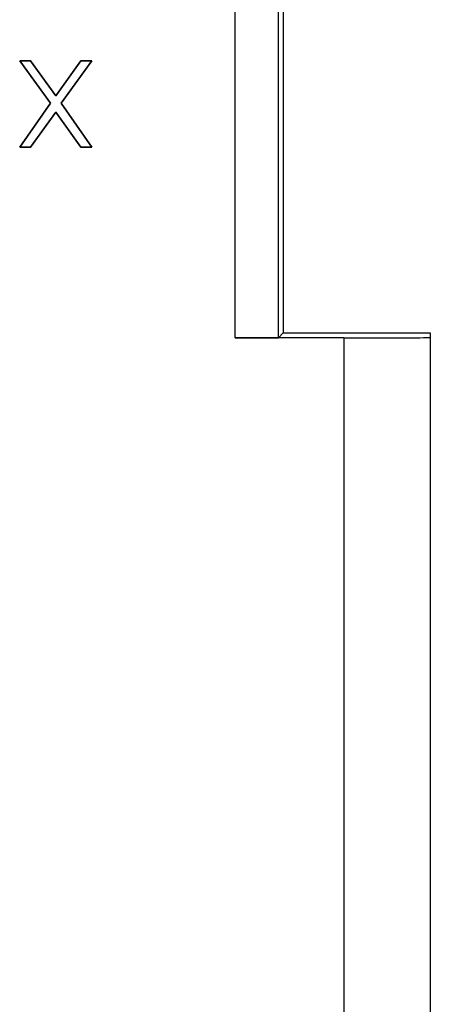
# Model space of a CAD drawing. Header units: millimetres. Extents: x 0 to 420, y 0 to 297.
# Tile 40 of 72: x 128.5 to 138, y 84.39 to 107.2. Entities that reach past the tile are written whole.
import ezdxf

# ---------------------------------------------------------------- set-up
doc = ezdxf.new("R2010")
doc.units = ezdxf.units.MM
doc.header["$LTSCALE"] = 23.1
doc.layers.get('0').update_dxf_attribs({"linetype": 'CONTINUOUS'})
doc.layers.add('03___PRT_ALL_CURVES', color=7, linetype='CONTINUOUS')

msp = doc.modelspace()

# ---------------------------------------------------------------- linework, layer by layer
at = {"color": 7, "linetype": 'Continuous'}
for p, q in [((133.489, 99.828), (133.489, 113.269)), ((134.489, 99.833), (134.489, 113.065)), ((134.604, 112.924), (134.604, 99.949)), ((128.504, 106.249), (129.213, 105.27)), ((128.754, 106.249), (128.504, 106.249)), ((129.338, 105.441), (128.754, 106.249)), ((129.921, 106.249), (129.338, 105.441)), ((129.463, 105.27), (130.171, 106.249)), ((130.171, 106.249), (129.921, 106.249)), ((129.213, 105.27), (128.504, 104.249)), ((130.171, 104.249), (129.463, 105.27)), ((128.754, 104.249), (129.338, 105.058)), ((129.338, 105.058), (129.921, 104.249)), ((128.504, 104.249), (128.754, 104.249)), ((129.921, 104.249), (130.171, 104.249)), ((134.489, 99.833), (134.604, 99.949)), ((134.604, 99.949), (138.004, 99.949)), ((138.004, 99.949), (138.004, 81.461)), ((136.004, 99.828), (133.489, 99.828)), ((136.004, 99.828), (136.004, 81.574))]:
    msp.add_line(p, q, dxfattribs=at)
for centre, major_axis, end_param in [((133.489, 99.833), (1, 0), -0.005236), ((136.004, 99.839), (2, 0), 0)]:
    msp.add_ellipse(centre, major_axis=major_axis, ratio=0.005236, start_param=-1.570796, end_param=end_param, dxfattribs=at)
at = {"layer": '03___PRT_ALL_CURVES', "color": 4, "linetype": 'Continuous'}
for p, q in [((129.213, 105.27), (128.504, 106.249)), ((128.504, 106.249), (128.754, 106.249)), ((128.754, 106.249), (129.338, 105.441)), ((129.338, 105.441), (129.921, 106.249)), ((130.171, 106.249), (129.463, 105.27)), ((129.921, 106.249), (130.171, 106.249)), ((128.504, 104.249), (129.213, 105.27)), ((129.463, 105.27), (130.171, 104.249)), ((129.338, 105.058), (128.754, 104.249)), ((129.921, 104.249), (129.338, 105.058)), ((128.754, 104.249), (128.504, 104.249)), ((130.171, 104.249), (129.921, 104.249))]:
    msp.add_line(p, q, dxfattribs=at)

doc.saveas('drawing.dxf')
